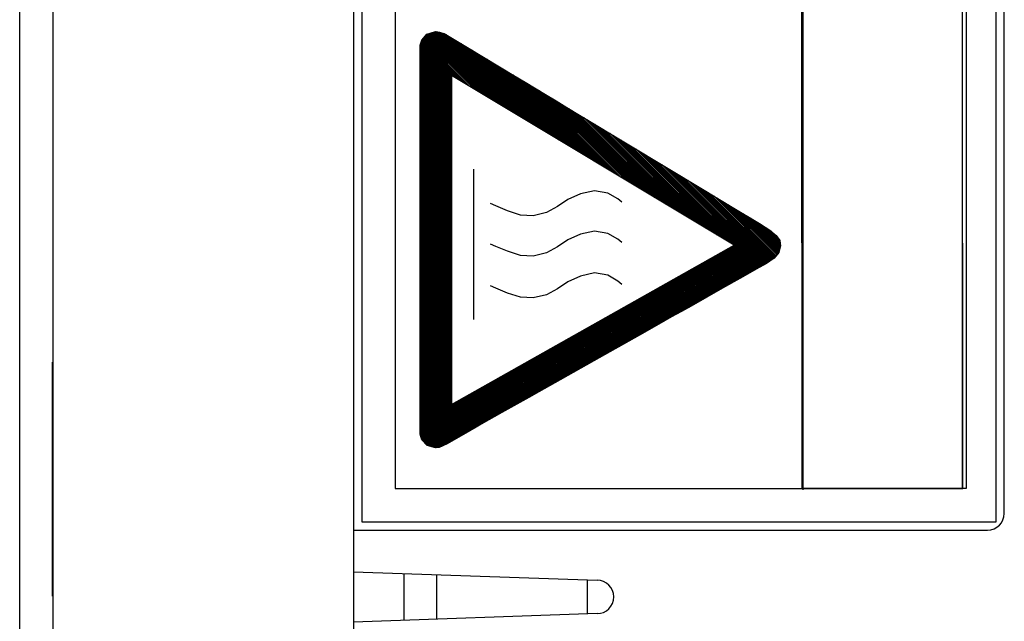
# Model space of a CAD drawing. Header units: millimetres. Extents: x -728 to -141, y -62 to 525.
# Tile 93 of 186: x -331 to -301, y 198 to 216. Entities that reach past the tile are written whole.
import ezdxf

# ---------------------------------------------------------------- set-up
doc = ezdxf.new("R2010")
doc.units = ezdxf.units.MM
doc.header["$LTSCALE"] = 23.1
doc.layers.add('R912005502_AM_0', color=7, linetype='CONTINUOUS')

msp = doc.modelspace()

# ---------------------------------------------------------------- linework, layer by layer
at = {"layer": 'R912005502_AM_0', "color": 7}
for p, q in [((-320.789, 317.712), (-320.789, 151.712)), ((-330.789, 152.712), (-330.789, 316.712)), ((-329.789, 161.712), (-329.789, 307.712)), ((-320.535, 247.462), (-320.535, 200.963)), ((-301.535, 200.961), (-301.542, 247.462)), ((-301.289, 201.212), (-301.289, 247.212)), ((-319.535, 246.462), (-319.535, 201.963)), ((-307.345, 201.959), (-307.39, 246.468)), ((-307.345, 246.462), (-307.345, 201.959)), ((-307.325, 246.42), (-307.325, 201.915)), ((-302.535, 201.961), (-302.542, 246.462)), ((-302.542, 201.959), (-302.542, 246.462)), ((-302.43, 246.468), (-302.43, 201.958)), ((-318.792, 215.236), (-318.743, 215.388)), ((-318.751, 215.364), (-317.519, 214.132)), ((-318.743, 215.388), (-318.591, 215.561)), ((-318.737, 215.395), (-317.408, 214.066)), ((-318.717, 215.418), (-317.298, 213.999)), ((-318.696, 215.442), (-317.187, 213.933)), ((-318.675, 215.465), (-317.077, 213.866)), ((-318.655, 215.489), (-316.966, 213.8)), ((-318.634, 215.512), (-316.855, 213.734)), ((-318.613, 215.536), (-316.745, 213.667)), ((-318.593, 215.559), (-316.634, 213.601)), ((-318.591, 215.561), (-318.329, 215.643)), ((-318.56, 215.571), (-316.524, 213.534)), ((-318.526, 215.581), (-316.413, 213.468)), ((-318.493, 215.592), (-316.302, 213.401)), ((-318.459, 215.602), (-316.192, 213.335)), ((-318.425, 215.613), (-316.081, 213.269)), ((-318.392, 215.623), (-315.971, 213.202)), ((-318.358, 215.634), (-315.86, 213.136)), ((-318.329, 215.643), (-318.215, 215.628)), ((-318.322, 215.642), (-315.749, 213.069)), ((-318.271, 215.636), (-315.639, 213.003)), ((-318.221, 215.629), (-315.528, 212.937)), ((-318.215, 215.628), (-318.149, 215.602)), ((-318.149, 215.602), (-315.418, 212.87)), ((-318.149, 215.602), (-318.07, 215.587)), ((-318.095, 215.592), (-315.307, 212.804)), ((-318.07, 215.587), (-317.374, 215.167)), ((-318.01, 215.551), (-315.196, 212.737)), ((-317.899, 215.484), (-315.086, 212.671)), ((-317.787, 215.417), (-314.975, 212.604)), ((-318.792, 203.584), (-318.792, 215.236)), ((-318.792, 215.228), (-317.848, 214.285)), ((-318.792, 215.184), (-317.848, 214.24)), ((-318.792, 215.139), (-317.848, 214.196)), ((-318.792, 215.095), (-317.848, 214.152)), ((-318.783, 215.263), (-317.848, 214.329)), ((-318.772, 215.297), (-317.74, 214.265)), ((-318.761, 215.33), (-317.63, 214.198)), ((-317.676, 215.35), (-314.864, 212.538)), ((-317.565, 215.282), (-314.754, 212.472)), ((-317.453, 215.215), (-314.643, 212.405)), ((-317.374, 215.167), (-315.932, 214.298)), ((-317.342, 215.148), (-314.533, 212.339)), ((-317.231, 215.081), (-314.422, 212.272)), ((-318.792, 215.051), (-317.848, 214.108)), ((-318.792, 215.007), (-317.848, 214.064)), ((-318.792, 214.963), (-317.848, 214.019)), ((-318.792, 214.918), (-317.848, 213.975)), ((-318.792, 214.874), (-317.848, 213.931)), ((-318.792, 214.83), (-317.848, 213.887)), ((-318.792, 214.786), (-317.848, 213.843)), ((-317.119, 215.014), (-314.311, 212.206)), ((-317.008, 214.947), (-314.201, 212.14)), ((-316.897, 214.88), (-314.09, 212.073)), ((-316.785, 214.813), (-313.98, 212.007)), ((-318.792, 214.742), (-317.848, 213.798)), ((-318.792, 214.697), (-317.848, 213.754)), ((-318.792, 214.653), (-317.848, 213.71)), ((-318.792, 214.609), (-317.848, 213.666)), ((-318.792, 214.565), (-317.848, 213.622)), ((-318.792, 214.521), (-317.848, 213.577)), ((-318.792, 214.476), (-317.848, 213.533)), ((-316.674, 214.745), (-313.869, 211.94)), ((-316.563, 214.678), (-313.758, 211.874)), ((-316.451, 214.611), (-313.648, 211.808)), ((-316.34, 214.544), (-313.537, 211.741)), ((-316.229, 214.477), (-313.427, 211.675)), ((-318.792, 214.432), (-317.848, 213.489)), ((-318.792, 214.388), (-317.848, 213.445)), ((-318.792, 214.344), (-317.848, 213.401)), ((-318.792, 214.3), (-317.848, 213.356)), ((-318.792, 214.255), (-317.848, 213.312)), ((-318.792, 214.211), (-317.848, 213.268)), ((-309.378, 209.244), (-317.848, 214.33)), ((-317.848, 214.33), (-317.848, 204.472)), ((-316.117, 214.41), (-313.316, 211.608)), ((-316.006, 214.343), (-313.205, 211.542)), ((-315.932, 214.298), (-315.642, 214.123)), ((-315.895, 214.275), (-313.095, 211.475)), ((-315.783, 214.208), (-312.984, 211.409)), ((-318.792, 214.167), (-317.848, 213.224)), ((-318.792, 214.123), (-317.848, 213.18)), ((-318.792, 214.079), (-317.848, 213.136)), ((-318.792, 214.035), (-317.848, 213.091)), ((-318.792, 213.99), (-317.848, 213.047)), ((-318.792, 213.946), (-317.848, 213.003)), ((-318.792, 213.902), (-317.848, 212.959)), ((-315.672, 214.141), (-312.874, 211.343)), ((-315.642, 214.123), (-315.032, 213.755)), ((-315.561, 214.074), (-312.763, 211.276)), ((-315.45, 214.007), (-312.652, 211.21)), ((-315.338, 213.94), (-312.542, 211.143)), ((-318.792, 213.858), (-317.848, 212.915)), ((-318.792, 213.814), (-317.848, 212.87)), ((-318.792, 213.769), (-317.848, 212.826)), ((-318.792, 213.725), (-317.848, 212.782)), ((-318.792, 213.681), (-317.848, 212.738)), ((-318.792, 213.637), (-317.848, 212.694)), ((-318.792, 213.593), (-317.848, 212.649)), ((-315.227, 213.873), (-312.431, 211.077)), ((-315.116, 213.806), (-312.321, 211.011)), ((-315.032, 213.755), (-314.715, 213.564)), ((-315.004, 213.738), (-312.21, 210.944)), ((-314.893, 213.671), (-312.099, 210.878)), ((-314.782, 213.604), (-311.989, 210.811)), ((-318.792, 213.548), (-317.848, 212.605)), ((-318.792, 213.504), (-317.848, 212.561)), ((-318.792, 213.46), (-317.848, 212.517)), ((-318.792, 213.416), (-317.848, 212.473)), ((-318.792, 213.372), (-317.848, 212.428)), ((-318.792, 213.327), (-317.848, 212.384)), ((-314.715, 213.564), (-314.393, 213.37)), ((-314.67, 213.537), (-311.878, 210.745)), ((-314.559, 213.47), (-311.767, 210.678)), ((-314.448, 213.403), (-311.657, 210.612)), ((-314.393, 213.37), (-314.067, 213.174)), ((-314.336, 213.336), (-311.546, 210.546)), ((-318.792, 213.283), (-317.848, 212.34)), ((-318.792, 213.239), (-317.848, 212.296)), ((-318.792, 213.195), (-317.848, 212.252)), ((-318.792, 213.151), (-317.848, 212.207)), ((-318.792, 213.106), (-317.848, 212.163)), ((-318.792, 213.062), (-317.848, 212.119)), ((-318.792, 213.018), (-317.848, 212.075)), ((-314.225, 213.269), (-311.436, 210.479)), ((-314.114, 213.202), (-311.325, 210.413)), ((-314.067, 213.174), (-312.434, 212.189)), ((-314.002, 213.134), (-311.214, 210.346)), ((-313.891, 213.067), (-311.104, 210.28)), ((-313.78, 213), (-310.993, 210.214)), ((-318.792, 212.974), (-317.848, 212.031)), ((-318.792, 212.93), (-317.848, 211.986)), ((-318.792, 212.885), (-317.848, 211.942)), ((-318.792, 212.841), (-317.848, 211.898)), ((-318.792, 212.797), (-317.848, 211.854)), ((-318.792, 212.753), (-317.848, 211.81)), ((-318.792, 212.709), (-317.848, 211.765)), ((-313.669, 212.933), (-310.883, 210.147)), ((-313.557, 212.866), (-310.772, 210.081)), ((-313.446, 212.799), (-310.661, 210.014)), ((-313.335, 212.732), (-310.551, 209.948)), ((-318.792, 212.664), (-317.848, 211.721)), ((-318.792, 212.62), (-317.848, 211.677)), ((-318.792, 212.576), (-317.848, 211.633)), ((-318.792, 212.532), (-317.848, 211.589)), ((-318.792, 212.488), (-317.848, 211.545)), ((-318.792, 212.444), (-317.848, 211.5)), ((-313.223, 212.665), (-310.44, 209.882)), ((-313.112, 212.598), (-310.33, 209.815)), ((-313.001, 212.53), (-310.219, 209.749)), ((-312.889, 212.463), (-310.108, 209.682)), ((-318.792, 212.399), (-317.848, 211.456)), ((-318.792, 212.355), (-317.848, 211.412)), ((-318.792, 212.311), (-317.848, 211.368)), ((-318.792, 212.267), (-317.848, 211.324)), ((-318.792, 212.223), (-317.848, 211.279)), ((-318.792, 212.178), (-317.848, 211.235)), ((-318.792, 212.134), (-317.848, 211.191)), ((-312.778, 212.396), (-309.998, 209.616)), ((-312.667, 212.329), (-309.887, 209.549)), ((-312.556, 212.262), (-309.777, 209.483)), ((-312.444, 212.195), (-309.666, 209.417)), ((-312.434, 212.189), (-311.506, 211.629)), ((-312.333, 212.128), (-309.555, 209.35)), ((-318.792, 212.09), (-317.848, 211.147)), ((-318.792, 212.046), (-317.848, 211.103)), ((-318.792, 212.002), (-317.848, 211.058)), ((-318.792, 211.957), (-317.848, 211.014)), ((-318.792, 211.913), (-317.848, 210.97)), ((-318.792, 211.869), (-317.848, 210.926)), ((-318.792, 211.825), (-317.848, 210.882)), ((-312.222, 212.061), (-309.445, 209.284)), ((-312.11, 211.994), (-308.672, 208.555)), ((-311.999, 211.926), (-308.644, 208.571)), ((-311.888, 211.859), (-308.615, 208.587)), ((-318.792, 211.781), (-317.848, 210.837)), ((-318.792, 211.736), (-317.848, 210.793)), ((-318.792, 211.692), (-317.848, 210.749)), ((-318.792, 211.648), (-317.848, 210.705)), ((-318.792, 211.604), (-317.848, 210.661)), ((-318.792, 211.56), (-317.848, 210.616)), ((-318.792, 211.515), (-317.848, 210.572)), ((-317.197, 211.523), (-317.197, 207.016)), ((-311.776, 211.792), (-308.587, 208.603)), ((-311.665, 211.725), (-308.559, 208.619)), ((-311.554, 211.658), (-308.53, 208.635)), ((-311.506, 211.629), (-310.184, 210.832)), ((-311.443, 211.591), (-308.502, 208.651)), ((-311.331, 211.524), (-308.474, 208.666)), ((-318.792, 211.471), (-317.848, 210.528)), ((-318.792, 211.427), (-317.848, 210.484)), ((-318.792, 211.383), (-317.848, 210.44)), ((-318.792, 211.339), (-317.848, 210.395)), ((-318.792, 211.294), (-317.848, 210.351)), ((-318.792, 211.25), (-317.848, 210.307)), ((-311.22, 211.457), (-308.445, 208.682)), ((-311.109, 211.39), (-308.417, 208.698)), ((-310.997, 211.323), (-308.39, 208.716)), ((-310.886, 211.256), (-308.364, 208.734)), ((-318.792, 211.206), (-317.848, 210.263)), ((-318.792, 211.162), (-317.848, 210.219)), ((-318.792, 211.118), (-317.848, 210.174)), ((-318.792, 211.074), (-317.848, 210.13)), ((-318.792, 211.029), (-317.848, 210.086)), ((-318.792, 210.985), (-317.848, 210.042)), ((-318.792, 210.941), (-317.848, 209.998)), ((-310.775, 211.189), (-308.338, 208.751)), ((-310.664, 211.121), (-308.311, 208.769)), ((-310.552, 211.054), (-308.285, 208.787)), ((-310.441, 210.987), (-308.259, 208.805)), ((-318.792, 210.897), (-317.848, 209.954)), ((-318.792, 210.853), (-317.848, 209.909)), ((-318.792, 210.808), (-317.848, 209.865)), ((-318.792, 210.764), (-317.848, 209.821)), ((-318.792, 210.72), (-317.848, 209.777)), ((-318.792, 210.676), (-317.848, 209.733)), ((-318.792, 210.632), (-317.848, 209.688)), ((-313.985, 210.784), (-314.368, 210.614)), ((-313.564, 210.878), (-313.985, 210.784)), ((-313.163, 210.808), (-313.564, 210.878)), ((-312.867, 210.633), (-313.163, 210.808)), ((-312.751, 210.535), (-312.867, 210.633)), ((-310.33, 210.92), (-308.232, 208.823)), ((-310.219, 210.853), (-308.206, 208.841)), ((-310.184, 210.832), (-309.967, 210.701)), ((-310.107, 210.786), (-308.18, 208.859)), ((-309.996, 210.719), (-308.16, 208.883)), ((-309.967, 210.701), (-309.769, 210.582)), ((-309.885, 210.652), (-308.139, 208.907)), ((-318.792, 210.587), (-317.848, 209.644)), ((-318.792, 210.543), (-317.848, 209.6)), ((-318.792, 210.499), (-317.848, 209.556)), ((-318.792, 210.455), (-317.848, 209.512)), ((-318.792, 210.411), (-317.848, 209.467)), ((-318.792, 210.366), (-317.848, 209.423)), ((-316.527, 210.422), (-316.684, 210.492)), ((-316.171, 210.275), (-316.527, 210.422)), ((-314.675, 210.406), (-315.001, 210.225)), ((-314.368, 210.614), (-314.675, 210.406)), ((-309.774, 210.585), (-308.119, 208.93)), ((-309.769, 210.582), (-309.439, 210.384)), ((-309.662, 210.518), (-308.098, 208.954)), ((-309.551, 210.451), (-308.078, 208.978)), ((-309.44, 210.384), (-308.058, 209.002)), ((-309.439, 210.384), (-308.628, 209.895)), ((-318.792, 210.322), (-317.848, 209.379)), ((-318.792, 210.278), (-317.848, 209.335)), ((-318.792, 210.234), (-317.848, 209.291)), ((-318.792, 210.19), (-317.848, 209.246)), ((-318.792, 210.145), (-317.848, 209.202)), ((-318.792, 210.101), (-317.848, 209.158)), ((-318.792, 210.057), (-317.848, 209.114)), ((-315.786, 210.148), (-316.171, 210.275)), ((-315.403, 210.129), (-315.786, 210.148)), ((-315.001, 210.225), (-315.403, 210.129)), ((-309.329, 210.317), (-308.039, 209.027)), ((-309.218, 210.25), (-308.03, 209.062)), ((-309.107, 210.183), (-308.021, 209.098)), ((-308.996, 210.117), (-308.013, 209.134)), ((-308.885, 210.05), (-308.004, 209.169)), ((-318.792, 210.013), (-317.848, 209.07)), ((-318.792, 209.969), (-317.848, 209.025)), ((-318.792, 209.924), (-317.848, 208.981)), ((-318.792, 209.88), (-317.848, 208.937)), ((-318.792, 209.836), (-317.848, 208.893)), ((-318.792, 209.792), (-317.848, 208.849)), ((-318.792, 209.748), (-317.848, 208.804)), ((-308.775, 209.984), (-307.996, 209.205)), ((-308.664, 209.917), (-307.995, 209.248)), ((-308.628, 209.895), (-308.314, 209.695)), ((-308.545, 209.843), (-308.004, 209.301)), ((-308.423, 209.765), (-308.013, 209.355)), ((-318.792, 209.703), (-317.848, 208.76)), ((-318.792, 209.659), (-317.848, 208.716)), ((-318.792, 209.615), (-317.848, 208.672)), ((-318.792, 209.571), (-317.848, 208.628)), ((-318.792, 209.527), (-317.848, 208.584)), ((-318.792, 209.483), (-317.848, 208.539)), ((-313.985, 209.574), (-314.368, 209.404)), ((-313.564, 209.668), (-313.985, 209.574)), ((-313.163, 209.598), (-313.564, 209.668)), ((-312.867, 209.423), (-313.163, 209.598)), ((-308.314, 209.695), (-308.119, 209.537)), ((-308.288, 209.674), (-308.05, 209.436)), ((-308.119, 209.537), (-308.019, 209.391)), ((-318.792, 209.438), (-317.848, 208.495)), ((-318.792, 209.394), (-317.848, 208.451)), ((-318.792, 209.35), (-317.848, 208.407)), ((-318.792, 209.306), (-317.848, 208.363)), ((-318.792, 209.262), (-317.848, 208.318)), ((-318.792, 209.217), (-317.848, 208.274)), ((-318.792, 209.173), (-317.848, 208.23)), ((-317.848, 204.472), (-309.378, 209.244)), ((-316.527, 209.211), (-316.684, 209.281)), ((-316.171, 209.065), (-316.527, 209.211)), ((-314.675, 209.196), (-315.001, 209.014)), ((-314.368, 209.404), (-314.675, 209.196)), ((-312.751, 209.324), (-312.867, 209.423)), ((-309.508, 209.17), (-308.813, 208.475)), ((-309.48, 209.186), (-308.785, 208.491)), ((-309.452, 209.202), (-308.757, 208.507)), ((-309.423, 209.218), (-308.729, 208.524)), ((-309.395, 209.234), (-308.7, 208.539)), ((-307.991, 209.225), (-308.04, 209.023)), ((-308.019, 209.391), (-307.991, 209.225)), ((-318.792, 209.129), (-317.848, 208.186)), ((-318.792, 209.085), (-317.848, 208.142)), ((-318.792, 209.041), (-317.848, 208.097)), ((-318.792, 208.996), (-317.848, 208.053)), ((-318.792, 208.952), (-317.848, 208.009)), ((-318.792, 208.908), (-317.848, 207.965)), ((-318.792, 208.864), (-317.848, 207.921)), ((-315.786, 208.938), (-316.171, 209.065)), ((-315.403, 208.919), (-315.786, 208.938)), ((-315.001, 209.014), (-315.403, 208.919)), ((-310.045, 208.868), (-309.349, 208.171)), ((-310.017, 208.884), (-309.32, 208.187)), ((-309.989, 208.9), (-309.292, 208.203)), ((-309.96, 208.916), (-309.264, 208.219)), ((-309.932, 208.932), (-309.236, 208.235)), ((-309.904, 208.948), (-309.207, 208.251)), ((-309.876, 208.963), (-309.179, 208.267)), ((-309.847, 208.979), (-309.151, 208.283)), ((-309.819, 208.995), (-309.122, 208.299)), ((-309.791, 209.011), (-309.094, 208.315)), ((-309.763, 209.027), (-309.066, 208.331)), ((-309.734, 209.043), (-309.038, 208.347)), ((-309.706, 209.059), (-309.01, 208.363)), ((-309.678, 209.075), (-308.982, 208.379)), ((-309.649, 209.091), (-308.954, 208.395)), ((-309.621, 209.107), (-308.926, 208.411)), ((-309.593, 209.123), (-308.897, 208.427)), ((-309.565, 209.139), (-308.869, 208.443)), ((-309.536, 209.155), (-308.841, 208.459)), ((-308.04, 209.023), (-308.182, 208.857)), ((-318.792, 208.82), (-317.848, 207.876)), ((-318.792, 208.775), (-317.848, 207.832)), ((-318.792, 208.731), (-317.848, 207.788)), ((-318.792, 208.687), (-317.848, 207.744)), ((-318.792, 208.643), (-317.848, 207.7)), ((-318.792, 208.599), (-317.848, 207.655)), ((-310.582, 208.565), (-309.886, 207.869)), ((-310.554, 208.581), (-309.858, 207.885)), ((-310.526, 208.597), (-309.829, 207.901)), ((-310.498, 208.613), (-309.801, 207.917)), ((-310.469, 208.629), (-309.773, 207.933)), ((-310.441, 208.645), (-309.745, 207.949)), ((-310.413, 208.661), (-309.716, 207.964)), ((-310.384, 208.677), (-309.688, 207.98)), ((-310.356, 208.693), (-309.66, 207.996)), ((-310.328, 208.709), (-309.632, 208.012)), ((-310.3, 208.725), (-309.603, 208.028)), ((-310.271, 208.74), (-309.575, 208.044)), ((-310.243, 208.756), (-309.547, 208.06)), ((-310.215, 208.772), (-309.518, 208.076)), ((-310.187, 208.788), (-309.49, 208.092)), ((-310.158, 208.804), (-309.462, 208.108)), ((-310.13, 208.82), (-309.434, 208.124)), ((-310.102, 208.836), (-309.405, 208.14)), ((-310.074, 208.852), (-309.377, 208.155)), ((-308.413, 208.701), (-308.727, 208.525)), ((-308.182, 208.857), (-308.413, 208.701)), ((-318.792, 208.554), (-317.848, 207.611)), ((-318.792, 208.51), (-317.848, 207.567)), ((-318.792, 208.466), (-317.848, 207.523)), ((-318.792, 208.422), (-317.848, 207.479)), ((-318.792, 208.378), (-317.848, 207.434)), ((-318.792, 208.333), (-317.848, 207.39)), ((-318.792, 208.289), (-317.848, 207.346)), ((-313.985, 208.321), (-314.368, 208.151)), ((-313.564, 208.415), (-313.985, 208.321)), ((-313.163, 208.345), (-313.564, 208.415)), ((-312.867, 208.17), (-313.163, 208.345)), ((-311.091, 208.279), (-310.395, 207.582)), ((-311.063, 208.295), (-310.367, 207.598)), ((-311.035, 208.311), (-310.338, 207.614)), ((-311.006, 208.326), (-310.31, 207.63)), ((-310.978, 208.342), (-310.282, 207.646)), ((-310.95, 208.358), (-310.253, 207.662)), ((-310.922, 208.374), (-310.225, 207.678)), ((-310.893, 208.39), (-310.197, 207.694)), ((-310.865, 208.406), (-310.169, 207.71)), ((-310.837, 208.422), (-310.14, 207.726)), ((-310.809, 208.438), (-310.112, 207.742)), ((-310.78, 208.454), (-310.084, 207.757)), ((-310.752, 208.47), (-310.056, 207.773)), ((-310.724, 208.486), (-310.027, 207.789)), ((-310.695, 208.502), (-309.999, 207.805)), ((-310.667, 208.518), (-309.971, 207.821)), ((-310.639, 208.533), (-309.942, 207.837)), ((-310.611, 208.549), (-309.914, 207.853)), ((-309.119, 208.301), (-309.732, 207.956)), ((-308.727, 208.525), (-309.119, 208.301)), ((-318.792, 208.245), (-317.848, 207.302)), ((-318.792, 208.201), (-317.848, 207.258)), ((-318.792, 208.157), (-317.848, 207.213)), ((-318.792, 208.112), (-317.848, 207.169)), ((-318.792, 208.068), (-317.848, 207.125)), ((-318.792, 208.024), (-317.848, 207.081)), ((-318.792, 207.98), (-317.848, 207.037)), ((-316.527, 207.958), (-316.684, 208.028)), ((-314.368, 208.151), (-314.675, 207.942)), ((-312.751, 208.071), (-312.867, 208.17)), ((-311.628, 207.976), (-310.932, 207.28)), ((-311.6, 207.992), (-310.904, 207.296)), ((-311.572, 208.008), (-310.875, 207.312)), ((-311.544, 208.024), (-310.847, 207.327)), ((-311.515, 208.04), (-310.819, 207.343)), ((-311.487, 208.056), (-310.791, 207.359)), ((-311.459, 208.072), (-310.762, 207.375)), ((-311.43, 208.088), (-310.734, 207.391)), ((-311.402, 208.104), (-310.706, 207.407)), ((-311.374, 208.119), (-310.678, 207.423)), ((-311.346, 208.135), (-310.649, 207.439)), ((-311.317, 208.151), (-310.621, 207.455)), ((-311.289, 208.167), (-310.593, 207.471)), ((-311.261, 208.183), (-310.564, 207.487)), ((-311.233, 208.199), (-310.536, 207.503)), ((-311.204, 208.215), (-310.508, 207.519)), ((-311.176, 208.231), (-310.48, 207.535)), ((-311.148, 208.247), (-310.451, 207.55)), ((-311.12, 208.263), (-310.423, 207.566)), ((-318.792, 207.936), (-317.848, 206.993)), ((-318.792, 207.892), (-317.848, 206.948)), ((-318.792, 207.847), (-317.848, 206.904)), ((-318.792, 207.803), (-317.848, 206.86)), ((-318.792, 207.759), (-317.848, 206.816)), ((-318.792, 207.715), (-317.848, 206.772)), ((-316.171, 207.812), (-316.527, 207.958)), ((-315.786, 207.685), (-316.171, 207.812)), ((-315.403, 207.666), (-315.786, 207.685)), ((-315.001, 207.761), (-315.403, 207.666)), ((-314.675, 207.942), (-315.001, 207.761)), ((-312.137, 207.689), (-311.441, 206.993)), ((-312.109, 207.705), (-311.413, 207.009)), ((-312.081, 207.721), (-311.384, 207.025)), ((-312.052, 207.737), (-311.356, 207.041)), ((-312.024, 207.753), (-311.328, 207.057)), ((-311.996, 207.769), (-311.299, 207.073)), ((-311.968, 207.785), (-311.271, 207.089)), ((-311.939, 207.801), (-311.243, 207.105)), ((-311.911, 207.817), (-311.215, 207.12)), ((-311.883, 207.833), (-311.186, 207.136)), ((-311.855, 207.849), (-311.158, 207.152)), ((-311.826, 207.865), (-311.13, 207.168)), ((-311.798, 207.881), (-311.102, 207.184)), ((-311.77, 207.896), (-311.073, 207.2)), ((-311.741, 207.912), (-311.045, 207.216)), ((-311.713, 207.928), (-311.017, 207.232)), ((-311.685, 207.944), (-310.989, 207.248)), ((-311.657, 207.96), (-310.96, 207.264)), ((-309.732, 207.956), (-310.675, 207.424)), ((-318.792, 207.671), (-317.848, 206.727)), ((-318.792, 207.626), (-317.848, 206.683)), ((-318.792, 207.582), (-317.848, 206.639)), ((-318.792, 207.538), (-317.848, 206.595)), ((-318.792, 207.494), (-317.848, 206.551)), ((-318.792, 207.45), (-317.848, 206.506)), ((-318.792, 207.405), (-317.848, 206.462)), ((-312.674, 207.387), (-311.978, 206.69)), ((-312.646, 207.403), (-311.95, 206.706)), ((-312.618, 207.419), (-311.921, 206.722)), ((-312.59, 207.435), (-311.893, 206.738)), ((-312.561, 207.451), (-311.865, 206.754)), ((-312.533, 207.467), (-311.837, 206.77)), ((-312.505, 207.482), (-311.808, 206.786)), ((-312.476, 207.498), (-311.78, 206.802)), ((-312.448, 207.514), (-311.752, 206.818)), ((-312.42, 207.53), (-311.724, 206.834)), ((-312.392, 207.546), (-311.695, 206.85)), ((-312.363, 207.562), (-311.667, 206.866)), ((-312.335, 207.578), (-311.639, 206.882)), ((-312.307, 207.594), (-311.61, 206.898)), ((-312.279, 207.61), (-311.582, 206.913)), ((-312.25, 207.626), (-311.554, 206.929)), ((-312.222, 207.642), (-311.526, 206.945)), ((-312.194, 207.658), (-311.497, 206.961)), ((-312.165, 207.674), (-311.469, 206.977)), ((-310.675, 207.424), (-310.959, 207.265)), ((-318.792, 207.361), (-317.848, 206.418)), ((-318.792, 207.317), (-317.848, 206.374)), ((-318.792, 207.273), (-317.848, 206.33)), ((-318.792, 207.229), (-317.848, 206.285)), ((-318.792, 207.184), (-317.848, 206.241)), ((-318.792, 207.14), (-317.848, 206.197)), ((-318.792, 207.096), (-317.848, 206.153)), ((-313.183, 207.1), (-312.487, 206.404)), ((-313.155, 207.116), (-312.458, 206.42)), ((-313.127, 207.132), (-312.43, 206.436)), ((-313.098, 207.148), (-312.402, 206.452)), ((-313.07, 207.164), (-312.374, 206.468)), ((-313.042, 207.18), (-312.345, 206.483)), ((-313.014, 207.196), (-312.317, 206.499)), ((-312.985, 207.212), (-312.289, 206.515)), ((-312.957, 207.228), (-312.261, 206.531)), ((-312.929, 207.244), (-312.232, 206.547)), ((-312.9, 207.259), (-312.204, 206.563)), ((-312.872, 207.275), (-312.176, 206.579)), ((-312.844, 207.291), (-312.148, 206.595)), ((-312.816, 207.307), (-312.119, 206.611)), ((-312.787, 207.323), (-312.091, 206.627)), ((-312.759, 207.339), (-312.063, 206.643)), ((-312.731, 207.355), (-312.034, 206.659)), ((-312.703, 207.371), (-312.006, 206.675)), ((-311.257, 207.097), (-311.568, 206.921)), ((-310.959, 207.265), (-311.257, 207.097)), ((-318.792, 207.052), (-317.848, 206.109)), ((-318.792, 207.008), (-317.848, 206.064)), ((-318.792, 206.963), (-317.848, 206.02)), ((-318.792, 206.919), (-317.848, 205.976)), ((-318.792, 206.875), (-317.848, 205.932)), ((-318.792, 206.831), (-317.848, 205.888)), ((-313.72, 206.798), (-313.024, 206.101)), ((-313.692, 206.814), (-312.996, 206.117)), ((-313.664, 206.83), (-312.967, 206.133)), ((-313.635, 206.845), (-312.939, 206.149)), ((-313.607, 206.861), (-312.911, 206.165)), ((-313.579, 206.877), (-312.883, 206.181)), ((-313.551, 206.893), (-312.854, 206.197)), ((-313.522, 206.909), (-312.826, 206.213)), ((-313.494, 206.925), (-312.798, 206.229)), ((-313.466, 206.941), (-312.769, 206.245)), ((-313.438, 206.957), (-312.741, 206.261)), ((-313.409, 206.973), (-312.713, 206.276)), ((-313.381, 206.989), (-312.685, 206.292)), ((-313.353, 207.005), (-312.656, 206.308)), ((-313.325, 207.021), (-312.628, 206.324)), ((-313.296, 207.037), (-312.6, 206.34)), ((-313.268, 207.052), (-312.572, 206.356)), ((-313.24, 207.068), (-312.543, 206.372)), ((-313.211, 207.084), (-312.515, 206.388)), ((-311.568, 206.921), (-312.22, 206.554)), ((-318.792, 206.787), (-317.848, 205.843)), ((-318.792, 206.742), (-317.848, 205.799)), ((-318.792, 206.698), (-317.848, 205.755)), ((-318.792, 206.654), (-317.848, 205.711)), ((-318.792, 206.61), (-317.848, 205.667)), ((-318.792, 206.566), (-317.848, 205.622)), ((-318.792, 206.522), (-317.848, 205.578)), ((-314.229, 206.511), (-313.533, 205.815)), ((-314.201, 206.527), (-313.504, 205.83)), ((-314.173, 206.543), (-313.476, 205.846)), ((-314.144, 206.559), (-313.448, 205.862)), ((-314.116, 206.575), (-313.42, 205.878)), ((-314.088, 206.591), (-313.391, 205.894)), ((-314.06, 206.607), (-313.363, 205.91)), ((-314.031, 206.623), (-313.335, 205.926)), ((-314.003, 206.638), (-313.307, 205.942)), ((-313.975, 206.654), (-313.278, 205.958)), ((-313.946, 206.67), (-313.25, 205.974)), ((-313.918, 206.686), (-313.222, 205.99)), ((-313.89, 206.702), (-313.193, 206.006)), ((-313.862, 206.718), (-313.165, 206.022)), ((-313.833, 206.734), (-313.137, 206.038)), ((-313.805, 206.75), (-313.109, 206.053)), ((-313.777, 206.766), (-313.08, 206.069)), ((-313.749, 206.782), (-313.052, 206.085)), ((-312.22, 206.554), (-313.586, 205.785)), ((-318.792, 206.477), (-317.848, 205.534)), ((-318.792, 206.433), (-317.848, 205.49)), ((-318.792, 206.389), (-317.848, 205.446)), ((-318.792, 206.345), (-317.848, 205.402)), ((-318.792, 206.301), (-317.848, 205.357)), ((-318.792, 206.256), (-317.848, 205.313)), ((-318.792, 206.212), (-317.848, 205.269)), ((-314.766, 206.208), (-314.07, 205.512)), ((-314.738, 206.224), (-314.041, 205.528)), ((-314.71, 206.24), (-314.013, 205.544)), ((-314.681, 206.256), (-313.985, 205.56)), ((-314.653, 206.272), (-313.957, 205.576)), ((-314.625, 206.288), (-313.928, 205.592)), ((-314.597, 206.304), (-313.9, 205.608)), ((-314.568, 206.32), (-313.872, 205.623)), ((-314.54, 206.336), (-313.844, 205.639)), ((-314.512, 206.352), (-313.815, 205.655)), ((-314.484, 206.368), (-313.787, 205.671)), ((-314.455, 206.384), (-313.759, 205.687)), ((-314.427, 206.4), (-313.731, 205.703)), ((-314.399, 206.415), (-313.702, 205.719)), ((-314.371, 206.431), (-313.674, 205.735)), ((-314.342, 206.447), (-313.646, 205.751)), ((-314.314, 206.463), (-313.617, 205.767)), ((-314.286, 206.479), (-313.589, 205.783)), ((-314.257, 206.495), (-313.561, 205.799)), ((-318.792, 206.168), (-317.848, 205.225)), ((-318.792, 206.124), (-317.848, 205.181)), ((-318.792, 206.08), (-317.848, 205.136)), ((-318.792, 206.035), (-317.848, 205.092)), ((-318.792, 205.991), (-317.848, 205.048)), ((-318.792, 205.947), (-317.848, 205.004)), ((-315.275, 205.922), (-314.579, 205.225)), ((-315.247, 205.938), (-314.55, 205.241)), ((-315.219, 205.954), (-314.522, 205.257)), ((-315.19, 205.97), (-314.494, 205.273)), ((-315.162, 205.986), (-314.466, 205.289)), ((-315.134, 206.001), (-314.437, 205.305)), ((-315.106, 206.017), (-314.409, 205.321)), ((-315.077, 206.033), (-314.381, 205.337)), ((-315.049, 206.049), (-314.352, 205.353)), ((-315.021, 206.065), (-314.324, 205.369)), ((-314.992, 206.081), (-314.296, 205.385)), ((-314.964, 206.097), (-314.268, 205.4)), ((-314.936, 206.113), (-314.239, 205.416)), ((-314.908, 206.129), (-314.211, 205.432)), ((-314.879, 206.145), (-314.183, 205.448)), ((-314.851, 206.161), (-314.155, 205.464)), ((-314.823, 206.177), (-314.126, 205.48)), ((-314.795, 206.193), (-314.098, 205.496)), ((-329.81, 198.74), (-329.81, 205.74)), ((-318.792, 205.903), (-317.848, 204.96)), ((-318.792, 205.859), (-317.848, 204.915)), ((-318.792, 205.814), (-317.848, 204.871)), ((-318.792, 205.77), (-317.848, 204.827)), ((-318.792, 205.726), (-317.848, 204.783)), ((-318.792, 205.682), (-317.848, 204.739)), ((-318.792, 205.638), (-317.848, 204.694)), ((-315.812, 205.619), (-315.116, 204.923)), ((-315.784, 205.635), (-315.087, 204.939)), ((-315.756, 205.651), (-315.059, 204.954)), ((-315.727, 205.667), (-315.031, 204.97)), ((-315.699, 205.683), (-315.003, 204.986)), ((-315.671, 205.699), (-314.974, 205.002)), ((-315.643, 205.715), (-314.946, 205.018)), ((-315.614, 205.731), (-314.918, 205.034)), ((-315.586, 205.747), (-314.889, 205.05)), ((-315.558, 205.763), (-314.861, 205.066)), ((-315.53, 205.779), (-314.833, 205.082)), ((-315.501, 205.794), (-314.805, 205.098)), ((-315.473, 205.81), (-314.776, 205.114)), ((-315.445, 205.826), (-314.748, 205.13)), ((-315.416, 205.842), (-314.72, 205.146)), ((-315.388, 205.858), (-314.692, 205.162)), ((-315.36, 205.874), (-314.663, 205.177)), ((-315.332, 205.89), (-314.635, 205.193)), ((-315.303, 205.906), (-314.607, 205.209)), ((-313.586, 205.785), (-314.597, 205.215)), ((-318.792, 205.593), (-317.848, 204.65)), ((-318.792, 205.549), (-317.848, 204.606)), ((-318.792, 205.505), (-317.848, 204.562)), ((-318.792, 205.461), (-317.848, 204.518)), ((-318.792, 205.417), (-317.848, 204.473)), ((-318.792, 205.372), (-317.179, 203.76)), ((-318.792, 205.328), (-317.207, 203.744)), ((-316.321, 205.333), (-315.624, 204.636)), ((-316.293, 205.349), (-315.596, 204.652)), ((-316.265, 205.364), (-315.568, 204.668)), ((-316.236, 205.38), (-315.54, 204.684)), ((-316.208, 205.396), (-315.511, 204.7)), ((-316.18, 205.412), (-315.483, 204.716)), ((-316.151, 205.428), (-315.455, 204.731)), ((-316.123, 205.444), (-315.427, 204.747)), ((-316.095, 205.46), (-315.398, 204.763)), ((-316.067, 205.476), (-315.37, 204.779)), ((-316.038, 205.492), (-315.342, 204.795)), ((-316.01, 205.508), (-315.313, 204.811)), ((-315.982, 205.524), (-315.285, 204.827)), ((-315.954, 205.54), (-315.257, 204.843)), ((-315.925, 205.556), (-315.229, 204.859)), ((-315.897, 205.571), (-315.2, 204.875)), ((-315.869, 205.587), (-315.172, 204.891)), ((-315.841, 205.603), (-315.144, 204.907)), ((-318.792, 205.284), (-317.235, 203.728)), ((-318.792, 205.24), (-317.263, 203.712)), ((-318.792, 205.196), (-317.292, 203.696)), ((-318.792, 205.151), (-317.32, 203.68)), ((-318.792, 205.107), (-317.348, 203.664)), ((-318.792, 205.063), (-317.376, 203.648)), ((-316.858, 205.03), (-316.161, 204.333)), ((-316.83, 205.046), (-316.133, 204.349)), ((-316.802, 205.062), (-316.105, 204.365)), ((-316.773, 205.078), (-316.077, 204.381)), ((-316.745, 205.094), (-316.048, 204.397)), ((-316.717, 205.11), (-316.02, 204.413)), ((-316.689, 205.126), (-315.992, 204.429)), ((-316.66, 205.142), (-315.964, 204.445)), ((-316.632, 205.157), (-315.935, 204.461)), ((-316.604, 205.173), (-315.907, 204.477)), ((-316.576, 205.189), (-315.879, 204.493)), ((-316.547, 205.205), (-315.851, 204.508)), ((-316.519, 205.221), (-315.822, 204.524)), ((-316.491, 205.237), (-315.794, 204.54)), ((-316.462, 205.253), (-315.766, 204.556)), ((-316.434, 205.269), (-315.737, 204.572)), ((-316.406, 205.285), (-315.709, 204.588)), ((-316.378, 205.301), (-315.681, 204.604)), ((-316.349, 205.317), (-315.653, 204.62)), ((-314.92, 205.033), (-315.233, 204.856)), ((-314.597, 205.215), (-314.92, 205.033)), ((-318.792, 205.019), (-317.405, 203.632)), ((-318.792, 204.975), (-317.433, 203.616)), ((-318.792, 204.931), (-317.461, 203.6)), ((-318.792, 204.886), (-317.489, 203.583)), ((-318.792, 204.842), (-317.517, 203.567)), ((-318.792, 204.798), (-317.545, 203.551)), ((-318.792, 204.754), (-317.572, 203.535)), ((-317.367, 204.743), (-316.67, 204.046)), ((-317.339, 204.759), (-316.642, 204.062)), ((-317.311, 204.775), (-316.614, 204.078)), ((-317.282, 204.791), (-316.585, 204.094)), ((-317.254, 204.807), (-316.557, 204.11)), ((-317.226, 204.823), (-316.529, 204.126)), ((-317.197, 204.839), (-316.501, 204.142)), ((-317.169, 204.855), (-316.472, 204.158)), ((-317.141, 204.871), (-316.444, 204.174)), ((-317.113, 204.887), (-316.416, 204.19)), ((-317.084, 204.903), (-316.388, 204.206)), ((-317.056, 204.919), (-316.359, 204.222)), ((-317.028, 204.935), (-316.331, 204.238)), ((-317, 204.95), (-316.303, 204.254)), ((-316.971, 204.966), (-316.274, 204.27)), ((-316.943, 204.982), (-316.246, 204.285)), ((-316.915, 204.998), (-316.218, 204.301)), ((-316.886, 205.014), (-316.19, 204.317)), ((-315.233, 204.856), (-315.534, 204.687)), ((-318.792, 204.71), (-317.6, 203.518)), ((-318.792, 204.665), (-317.628, 203.502)), ((-318.792, 204.621), (-317.656, 203.486)), ((-318.792, 204.577), (-317.684, 203.47)), ((-318.792, 204.533), (-317.712, 203.453)), ((-318.792, 204.489), (-317.74, 203.437)), ((-318.792, 204.444), (-317.768, 203.421)), ((-317.848, 204.473), (-317.15, 203.776)), ((-317.819, 204.489), (-317.122, 203.791)), ((-317.791, 204.505), (-317.094, 203.807)), ((-317.763, 204.52), (-317.066, 203.823)), ((-317.735, 204.536), (-317.037, 203.839)), ((-317.706, 204.552), (-317.009, 203.855)), ((-317.678, 204.568), (-316.981, 203.871)), ((-317.65, 204.584), (-316.953, 203.887)), ((-317.622, 204.6), (-316.924, 203.903)), ((-317.593, 204.616), (-316.896, 203.919)), ((-317.565, 204.632), (-316.868, 203.935)), ((-317.537, 204.648), (-316.84, 203.951)), ((-317.508, 204.664), (-316.811, 203.967)), ((-317.48, 204.68), (-316.783, 203.983)), ((-317.452, 204.696), (-316.755, 203.999)), ((-317.424, 204.712), (-316.727, 204.015)), ((-317.395, 204.727), (-316.698, 204.031)), ((-315.534, 204.687), (-316.341, 204.232)), ((-318.792, 204.4), (-317.796, 203.405)), ((-318.792, 204.356), (-317.824, 203.388)), ((-318.792, 204.312), (-317.852, 203.372)), ((-318.792, 204.268), (-317.88, 203.356)), ((-318.792, 204.223), (-317.908, 203.34)), ((-318.792, 204.179), (-317.936, 203.323)), ((-316.341, 204.232), (-316.571, 204.102)), ((-318.792, 204.135), (-317.964, 203.307)), ((-318.792, 204.091), (-317.993, 203.292)), ((-318.792, 204.047), (-318.023, 203.278)), ((-318.792, 204.002), (-318.053, 203.264)), ((-318.792, 203.958), (-318.083, 203.25)), ((-318.792, 203.914), (-318.113, 203.236)), ((-318.792, 203.87), (-318.144, 203.222)), ((-316.96, 203.883), (-317.115, 203.795)), ((-316.571, 204.102), (-316.96, 203.883)), ((-318.792, 203.826), (-318.174, 203.208)), ((-318.792, 203.781), (-318.204, 203.194)), ((-318.792, 203.737), (-318.24, 203.186)), ((-318.792, 203.693), (-318.281, 203.182)), ((-318.792, 203.649), (-318.321, 203.178)), ((-318.792, 203.605), (-318.38, 203.193)), ((-318.736, 203.417), (-318.792, 203.584)), ((-317.423, 203.621), (-317.98, 203.298)), ((-317.115, 203.795), (-317.423, 203.621)), ((-318.78, 203.549), (-318.443, 203.212)), ((-318.758, 203.483), (-318.506, 203.231)), ((-318.578, 203.252), (-318.736, 203.417)), ((-318.723, 203.403), (-318.569, 203.25)), ((-317.98, 203.298), (-318.216, 203.188)), ((-318.329, 203.178), (-318.578, 203.252)), ((-318.216, 203.188), (-318.329, 203.178)), ((-319.535, 201.963), (-302.535, 201.961)), ((-307.345, 201.959), (-302.542, 201.959)), ((-302.43, 201.958), (-307.345, 201.959)), ((-320.535, 200.963), (-301.535, 200.961)), ((-320.789, 200.712), (-320.789, 199.467)), ((-320.789, 200.712), (-301.789, 200.712)), ((-320.789, 199.467), (-313.489, 199.212)), ((-319.271, 198.01), (-319.271, 199.414)), ((-318.289, 198.044), (-318.289, 199.379)), ((-313.789, 199.222), (-313.789, 198.201)), ((-313.489, 198.212), (-320.789, 197.957))]:
    msp.add_line(p, q, dxfattribs=at)
for centre, end in [((-301.789, 201.212), 360), ((-313.489, 198.712), 90)]:
    msp.add_arc(centre, 0.5, 270, end, dxfattribs=at)

doc.saveas('drawing.dxf')
